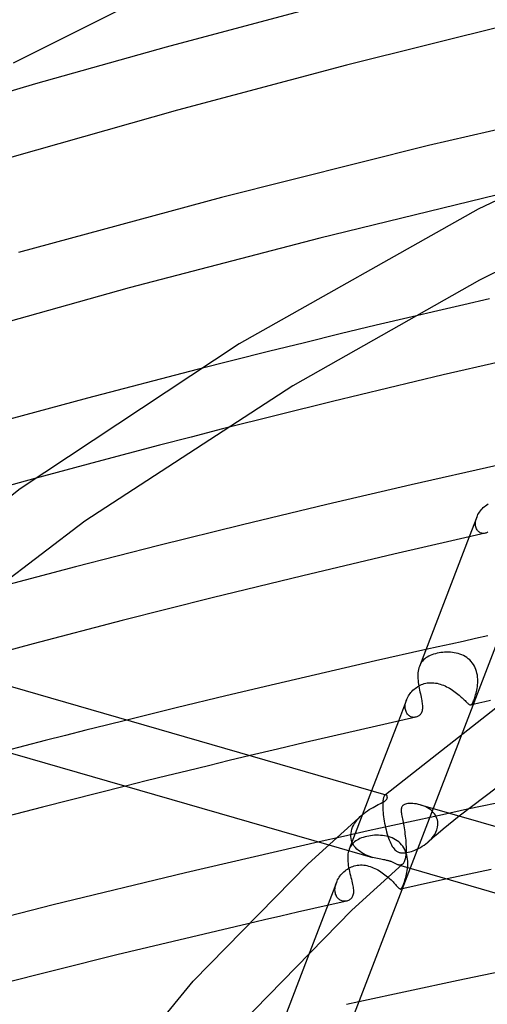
# Model space of a CAD drawing. Header units: millimetres. Extents: x -657 to 657, y -323 to 528.
# Tile 44 of 131: x -231 to -202, y 376 to 438. Entities that reach past the tile are written whole.
import ezdxf

# ---------------------------------------------------------------- set-up
doc = ezdxf.new("R2010")
doc.units = ezdxf.units.MM
doc.layers.add('HIDDEN', color=7, linetype='Continuous')
doc.layers.add('THICK', color=7, linetype='Continuous')

msp = doc.modelspace()

# ---------------------------------------------------------------- linework, layer by layer
at = {"layer": 'HIDDEN'}
for p, q in [((-206.716, 419.505), (-208.976, 418.968)), ((-208.976, 418.968), (-211.233, 418.424)), ((-211.233, 418.424), (-213.488, 417.873)), ((-213.488, 417.873), (-215.738, 417.317)), ((-215.738, 417.317), (-217.983, 416.754)), ((-217.983, 416.754), (-220.223, 416.185)), ((-218.625, 412.464), (-220.608, 411.956)), ((-222.585, 411.444), (-224.555, 410.929)), ((-220.608, 411.956), (-222.585, 411.444)), ((-224.555, 410.929), (-226.517, 410.409)), ((-226.517, 410.409), (-228.472, 409.886)), ((-228.472, 409.886), (-230.417, 409.36)), ((-202.029, 407.706), (-201.945, 407.758)), ((-202.59, 407.093), (-202.546, 407.17)), ((-202.546, 407.17), (-202.497, 407.246)), ((-202.497, 407.246), (-202.443, 407.32)), ((-202.443, 407.32), (-202.385, 407.391)), ((-202.385, 407.391), (-202.322, 407.46)), ((-202.322, 407.46), (-202.256, 407.526)), ((-202.256, 407.526), (-202.185, 407.589)), ((-202.185, 407.589), (-202.109, 407.649)), ((-202.109, 407.649), (-202.029, 407.706)), ((-202.667, 406.926), (-203.141, 405.694)), ((-202.748, 406.535), (-202.743, 406.612)), ((-202.747, 406.46), (-202.748, 406.535)), ((-202.743, 406.612), (-202.733, 406.691)), ((-202.733, 406.691), (-202.716, 406.772)), ((-202.716, 406.772), (-202.692, 406.853)), ((-202.692, 406.853), (-202.663, 406.935)), ((-202.663, 406.935), (-202.629, 407.015)), ((-202.629, 407.015), (-202.59, 407.093)), ((-202.739, 406.388), (-202.747, 406.46)), ((-202.725, 406.319), (-202.739, 406.388)), ((-202.706, 406.256), (-202.725, 406.319)), ((-202.681, 406.197), (-202.706, 406.256)), ((-202.652, 406.142), (-202.681, 406.197)), ((-202.617, 406.093), (-202.652, 406.142)), ((-202.579, 406.049), (-202.617, 406.093)), ((-202.538, 406.011), (-202.579, 406.049)), ((-202.493, 405.979), (-202.538, 406.011)), ((-202.447, 405.953), (-202.493, 405.979)), ((-202.398, 405.933), (-202.447, 405.953)), ((-202.348, 405.919), (-202.398, 405.933)), ((-202.297, 405.91), (-202.348, 405.919)), ((-202.246, 405.907), (-202.297, 405.91)), ((-202.195, 405.91), (-202.246, 405.907)), ((-202.145, 405.918), (-202.195, 405.91)), ((-203.525, 399.136), (-204.304, 398.965)), ((-202.744, 399.308), (-203.525, 399.136)), ((-201.962, 399.478), (-202.744, 399.308)), ((-205.083, 398.792), (-205.861, 398.619)), ((-204.304, 398.965), (-205.083, 398.792)), ((-204.684, 398.454), (-204.803, 398.445)), ((-204.563, 398.459), (-204.684, 398.454)), ((-204.442, 398.458), (-204.563, 398.459)), ((-204.32, 398.452), (-204.442, 398.458)), ((-204.199, 398.44), (-204.32, 398.452)), ((-206.069, 397.897), (-206.128, 397.822)), ((-206.004, 397.968), (-206.069, 397.897)), ((-205.932, 398.033), (-206.004, 397.968)), ((-205.855, 398.094), (-205.932, 398.033)), ((-205.771, 398.15), (-205.855, 398.094)), ((-205.681, 398.201), (-205.771, 398.15)), ((-205.585, 398.248), (-205.681, 398.201)), ((-205.484, 398.29), (-205.585, 398.248)), ((-205.377, 398.328), (-205.484, 398.29)), ((-205.265, 398.362), (-205.377, 398.328)), ((-205.148, 398.39), (-205.265, 398.362)), ((-205.036, 398.413), (-205.148, 398.39)), ((-204.92, 398.431), (-205.036, 398.413)), ((-204.803, 398.445), (-204.92, 398.431)), ((-204.078, 398.423), (-204.199, 398.44)), ((-203.959, 398.4), (-204.078, 398.423)), ((-203.841, 398.37), (-203.959, 398.4)), ((-203.726, 398.334), (-203.841, 398.37)), ((-203.613, 398.291), (-203.726, 398.334)), ((-203.504, 398.241), (-203.613, 398.291)), ((-203.399, 398.184), (-203.504, 398.241)), ((-203.298, 398.12), (-203.399, 398.184)), ((-203.201, 398.048), (-203.298, 398.12)), ((-203.111, 397.969), (-203.201, 398.048)), ((-203.027, 397.883), (-203.111, 397.969)), ((-202.951, 397.791), (-203.027, 397.883)), ((-206.227, 397.655), (-206.267, 397.563)), ((-206.181, 397.741), (-206.227, 397.655)), ((-206.128, 397.822), (-206.181, 397.741)), ((-202.881, 397.693), (-202.951, 397.791)), ((-202.819, 397.588), (-202.881, 397.693)), ((-202.765, 397.479), (-202.819, 397.588)), ((-202.72, 397.366), (-202.765, 397.479)), ((-202.682, 397.251), (-202.72, 397.366)), ((-202.653, 397.132), (-202.682, 397.251)), ((-202.631, 397.012), (-202.653, 397.132)), ((-202.616, 396.891), (-202.631, 397.012)), ((-202.608, 396.771), (-202.616, 396.891)), ((-202.609, 396.533), (-202.606, 396.651)), ((-202.606, 396.651), (-202.608, 396.771)), ((-206.797, 395.931), (-206.737, 395.999)), ((-206.737, 395.999), (-206.673, 396.065)), ((-206.673, 396.065), (-206.605, 396.128)), ((-206.605, 396.128), (-206.534, 396.187)), ((-206.534, 396.187), (-206.46, 396.243)), ((-206.46, 396.243), (-206.383, 396.294)), ((-206.383, 396.294), (-206.304, 396.341)), ((-206.304, 396.341), (-206.221, 396.384)), ((-206.221, 396.384), (-206.137, 396.422)), ((-206.137, 396.422), (-206.05, 396.455)), ((-206.05, 396.455), (-205.962, 396.483)), ((-205.962, 396.483), (-205.873, 396.506)), ((-205.873, 396.506), (-205.772, 396.525)), ((-205.772, 396.525), (-205.67, 396.537)), ((-205.67, 396.537), (-205.568, 396.543)), ((-205.568, 396.543), (-205.465, 396.543)), ((-205.465, 396.543), (-205.362, 396.536)), ((-205.362, 396.536), (-205.26, 396.524)), ((-205.26, 396.524), (-205.158, 396.506)), ((-205.158, 396.506), (-205.056, 396.482)), ((-205.056, 396.482), (-204.955, 396.454)), ((-204.955, 396.454), (-204.855, 396.42)), ((-204.855, 396.42), (-204.756, 396.382)), ((-204.756, 396.382), (-204.658, 396.34)), ((-204.658, 396.34), (-204.561, 396.294)), ((-204.561, 396.294), (-204.466, 396.245)), ((-204.466, 396.245), (-204.372, 396.192)), ((-204.372, 396.192), (-204.28, 396.136)), ((-204.28, 396.136), (-204.19, 396.078)), ((-204.19, 396.078), (-204.103, 396.018)), ((-204.103, 396.018), (-204.018, 395.957)), ((-202.712, 395.882), (-202.688, 395.981)), ((-202.688, 395.981), (-202.666, 396.084)), ((-202.666, 396.084), (-202.647, 396.19)), ((-202.647, 396.19), (-202.631, 396.302)), ((-202.631, 396.302), (-202.618, 396.416)), ((-202.618, 396.416), (-202.609, 396.533)), ((-207.073, 395.466), (-207.586, 394.133)), ((-207.121, 395.318), (-207.098, 395.398)), ((-207.098, 395.398), (-207.069, 395.477)), ((-207.069, 395.477), (-207.035, 395.556)), ((-207.035, 395.556), (-206.997, 395.634)), ((-206.997, 395.634), (-206.954, 395.711)), ((-206.954, 395.711), (-206.906, 395.786)), ((-206.906, 395.786), (-206.854, 395.859)), ((-206.854, 395.859), (-206.797, 395.931)), ((-204.018, 395.957), (-203.936, 395.894)), ((-203.936, 395.894), (-203.857, 395.831)), ((-203.857, 395.831), (-203.78, 395.768)), ((-203.78, 395.768), (-203.708, 395.705)), ((-203.708, 395.705), (-203.64, 395.644)), ((-203.64, 395.644), (-203.575, 395.585)), ((-203.575, 395.585), (-203.514, 395.527)), ((-203.514, 395.527), (-203.457, 395.473)), ((-203.457, 395.473), (-203.404, 395.421)), ((-203.404, 395.421), (-203.356, 395.374)), ((-203.356, 395.374), (-203.311, 395.33)), ((-202.888, 395.344), (-202.863, 395.401)), ((-202.863, 395.401), (-202.839, 395.466)), ((-202.839, 395.466), (-202.814, 395.537)), ((-202.814, 395.537), (-202.788, 395.614)), ((-202.788, 395.614), (-202.762, 395.698)), ((-202.762, 395.698), (-202.736, 395.787)), ((-202.736, 395.787), (-202.712, 395.882)), ((-207.159, 395.007), (-207.158, 395.082)), ((-207.155, 394.935), (-207.159, 395.007)), ((-207.158, 395.082), (-207.152, 395.159)), ((-207.145, 394.865), (-207.155, 394.935)), ((-207.152, 395.159), (-207.139, 395.238)), ((-207.129, 394.799), (-207.145, 394.865)), ((-207.139, 395.238), (-207.121, 395.318)), ((-207.108, 394.736), (-207.129, 394.799)), ((-203.311, 395.33), (-203.27, 395.29)), ((-203.27, 395.29), (-203.232, 395.255)), ((-203.232, 395.255), (-203.198, 395.225)), ((-203.198, 395.225), (-203.166, 395.199)), ((-203.166, 395.199), (-203.137, 395.179)), ((-203.137, 395.179), (-203.111, 395.163)), ((-203.111, 395.163), (-203.086, 395.153)), ((-203.086, 395.153), (-203.063, 395.148)), ((-203.063, 395.148), (-203.042, 395.148)), ((-203.042, 395.148), (-203.02, 395.155)), ((-203.013, 395.154), (-203.036, 395.149)), ((-203.02, 395.155), (-202.998, 395.168)), ((-202.99, 395.159), (-203.013, 395.154)), ((-202.998, 395.168), (-202.977, 395.188)), ((-202.967, 395.164), (-202.99, 395.159)), ((-202.977, 395.188), (-202.955, 395.215)), ((-202.944, 395.169), (-202.967, 395.164)), ((-202.955, 395.215), (-202.934, 395.25)), ((-202.921, 395.175), (-202.944, 395.169)), ((-202.934, 395.25), (-202.911, 395.293)), ((-202.899, 395.18), (-202.921, 395.175)), ((-202.911, 395.293), (-202.888, 395.344)), ((-224.639, 394.2), (-225.923, 393.88)), ((-207.082, 394.678), (-207.108, 394.736)), ((-207.052, 394.624), (-207.082, 394.678)), ((-207.018, 394.575), (-207.052, 394.624)), ((-206.98, 394.531), (-207.018, 394.575)), ((-206.939, 394.492), (-206.98, 394.531)), ((-206.894, 394.459), (-206.939, 394.492)), ((-206.848, 394.431), (-206.894, 394.459)), ((-206.8, 394.408), (-206.848, 394.431)), ((-206.75, 394.39), (-206.8, 394.408)), ((-206.7, 394.378), (-206.75, 394.39)), ((-206.648, 394.37), (-206.7, 394.378)), ((-206.597, 394.368), (-206.648, 394.37)), ((-206.546, 394.371), (-206.597, 394.368)), ((-206.496, 394.379), (-206.546, 394.371)), ((-227.206, 393.559), (-228.487, 393.235)), ((-225.923, 393.88), (-227.206, 393.559)), ((-229.766, 392.91), (-231.043, 392.583)), ((-228.487, 393.235), (-229.766, 392.91)), ((-203.55, 393.484), (-206.85, 384.902)), ((-231.043, 392.583), (-232.319, 392.254)), ((-216.901, 391.966), (-218.207, 391.653)), ((-219.512, 391.338), (-220.815, 391.021)), ((-218.207, 391.653), (-219.512, 391.338)), ((-222.116, 390.702), (-223.416, 390.381)), ((-220.815, 391.021), (-222.116, 390.702)), ((-223.416, 390.381), (-224.713, 390.058)), ((-209.266, 389.763), (-210.677, 386.094)), ((-208.55, 389.199), (-208.559, 389.136)), ((-208.54, 389.256), (-208.55, 389.199)), ((-208.529, 389.306), (-208.54, 389.256)), ((-208.516, 389.35), (-208.529, 389.306)), ((-208.502, 389.388), (-208.516, 389.35)), ((-208.488, 389.42), (-208.502, 389.388)), ((-208.472, 389.447), (-208.488, 389.42)), ((-208.456, 389.468), (-208.472, 389.447)), ((-208.44, 389.485), (-208.456, 389.468)), ((-208.428, 389.494), (-208.44, 389.485)), ((-208.435, 389.489), (-208.44, 389.485)), ((-208.429, 389.494), (-208.435, 389.489)), ((-208.423, 389.499), (-208.429, 389.494)), ((-208.416, 389.5), (-208.428, 389.494)), ((-208.417, 389.504), (-208.423, 389.499)), ((-208.412, 389.509), (-208.417, 389.504)), ((-208.403, 389.504), (-208.416, 389.5)), ((-208.406, 389.514), (-208.412, 389.509)), ((-208.391, 389.506), (-208.403, 389.504)), ((-208.379, 389.506), (-208.391, 389.506)), ((-208.367, 389.503), (-208.379, 389.506)), ((-208.573, 388.904), (-208.574, 388.815)), ((-208.574, 388.815), (-208.572, 388.72)), ((-208.571, 388.988), (-208.573, 388.904)), ((-208.572, 388.72), (-208.572, 388.706)), ((-208.572, 388.706), (-208.571, 388.692)), ((-208.566, 389.065), (-208.571, 388.988)), ((-208.571, 388.692), (-208.571, 388.678)), ((-208.571, 388.678), (-208.57, 388.663)), ((-208.57, 388.663), (-208.57, 388.649)), ((-208.57, 388.649), (-208.569, 388.634)), ((-208.569, 388.634), (-208.562, 388.517)), ((-208.559, 389.136), (-208.566, 389.065)), ((-206.093, 388.843), (-206.211, 388.881)), ((-205.977, 388.799), (-206.093, 388.843)), ((-205.864, 388.748), (-205.977, 388.799)), ((-205.757, 388.691), (-205.864, 388.748)), ((-205.656, 388.627), (-205.757, 388.691)), ((-205.561, 388.558), (-205.656, 388.627)), ((-203.258, 388.599), (-204.818, 388.263)), ((-210.175, 387.933), (-210.081, 388.041)), ((-210.081, 388.041), (-209.979, 388.145)), ((-209.979, 388.145), (-209.871, 388.246)), ((-208.562, 388.517), (-208.551, 388.394)), ((-208.551, 388.394), (-208.538, 388.266)), ((-208.538, 388.266), (-208.521, 388.134)), ((-208.521, 388.134), (-208.501, 387.999)), ((-208.501, 387.999), (-208.479, 387.863)), ((-204.818, 388.263), (-206.375, 387.925)), ((-205.474, 388.483), (-205.561, 388.558)), ((-205.394, 388.403), (-205.474, 388.483)), ((-205.323, 388.317), (-205.394, 388.403)), ((-205.261, 388.227), (-205.323, 388.317)), ((-205.209, 388.132), (-205.261, 388.227)), ((-205.167, 388.032), (-205.209, 388.132)), ((-205.136, 387.93), (-205.167, 388.032)), ((-203.773, 388.177), (-204.106, 387.903)), ((-210.539, 387.228), (-210.506, 387.349)), ((-210.506, 387.349), (-210.461, 387.47)), ((-210.461, 387.47), (-210.405, 387.589)), ((-210.405, 387.589), (-210.338, 387.706)), ((-210.338, 387.706), (-210.261, 387.821)), ((-210.261, 387.821), (-210.175, 387.933)), ((-207.929, 387.585), (-209.478, 387.243)), ((-208.479, 387.863), (-208.453, 387.725)), ((-208.453, 387.725), (-208.425, 387.587)), ((-208.425, 387.587), (-208.394, 387.45)), ((-208.394, 387.45), (-208.361, 387.314)), ((-206.375, 387.925), (-207.929, 387.585)), ((-205.17, 387.321), (-205.129, 387.477)), ((-205.117, 387.826), (-205.136, 387.93)), ((-205.129, 387.477), (-205.109, 387.636)), ((-205.108, 387.72), (-205.117, 387.826)), ((-205.109, 387.636), (-205.108, 387.65)), ((-205.108, 387.706), (-205.108, 387.72)), ((-205.108, 387.692), (-205.108, 387.706)), ((-205.108, 387.678), (-205.108, 387.692)), ((-205.108, 387.664), (-205.108, 387.678)), ((-205.108, 387.65), (-205.108, 387.664)), ((-204.766, 387.353), (-205.094, 387.078)), ((-204.437, 387.628), (-204.766, 387.353)), ((-204.106, 387.903), (-204.437, 387.628)), ((-211.024, 386.899), (-212.566, 386.552)), ((-209.478, 387.243), (-211.024, 386.899)), ((-210.57, 386.991), (-210.561, 387.109)), ((-210.57, 386.976), (-210.57, 386.991)), ((-210.57, 386.961), (-210.57, 386.976)), ((-210.57, 386.946), (-210.57, 386.961)), ((-210.57, 386.932), (-210.57, 386.946)), ((-210.569, 386.917), (-210.57, 386.932)), ((-210.569, 386.902), (-210.569, 386.917)), ((-210.554, 386.768), (-210.569, 386.902)), ((-210.561, 387.109), (-210.539, 387.228)), ((-210.524, 386.641), (-210.554, 386.768)), ((-210.096, 386.716), (-210.185, 386.667)), ((-210.001, 386.762), (-210.096, 386.716)), ((-209.9, 386.803), (-210.001, 386.762)), ((-209.793, 386.84), (-209.9, 386.803)), ((-209.682, 386.872), (-209.793, 386.84)), ((-209.566, 386.901), (-209.682, 386.872)), ((-209.449, 386.924), (-209.566, 386.901)), ((-209.33, 386.943), (-209.449, 386.924)), ((-209.208, 386.958), (-209.33, 386.943)), ((-209.084, 386.968), (-209.208, 386.958)), ((-208.959, 386.973), (-209.084, 386.968)), ((-208.833, 386.972), (-208.959, 386.973)), ((-208.708, 386.967), (-208.833, 386.972)), ((-208.583, 386.955), (-208.708, 386.967)), ((-208.459, 386.938), (-208.583, 386.955)), ((-208.337, 386.914), (-208.459, 386.938)), ((-208.361, 387.314), (-208.325, 387.18)), ((-208.216, 386.884), (-208.337, 386.914)), ((-208.325, 387.18), (-208.287, 387.048)), ((-208.287, 387.048), (-208.246, 386.919)), ((-208.246, 386.919), (-208.203, 386.794)), ((-208.098, 386.847), (-208.216, 386.884)), ((-208.203, 386.794), (-208.159, 386.676)), ((-207.983, 386.803), (-208.098, 386.847)), ((-207.871, 386.751), (-207.983, 386.803)), ((-207.764, 386.692), (-207.871, 386.751)), ((-205.42, 386.802), (-205.745, 386.526)), ((-205.626, 386.634), (-205.51, 386.756)), ((-205.51, 386.756), (-205.404, 386.886)), ((-205.094, 387.078), (-205.42, 386.802)), ((-205.404, 386.886), (-205.31, 387.024)), ((-205.31, 387.024), (-205.232, 387.17)), ((-205.232, 387.17), (-205.17, 387.321)), ((-211.957, 386.376), (-209.215, 385.584)), ((-210.676, 386.098), (-210.708, 386.003)), ((-210.637, 386.188), (-210.676, 386.098)), ((-210.591, 386.271), (-210.637, 386.188)), ((-210.539, 386.35), (-210.591, 386.271)), ((-210.481, 386.423), (-210.539, 386.35)), ((-210.48, 386.519), (-210.524, 386.641)), ((-210.416, 386.491), (-210.481, 386.423)), ((-210.423, 386.405), (-210.48, 386.519)), ((-210.355, 386.297), (-210.423, 386.405)), ((-210.345, 386.554), (-210.416, 386.491)), ((-210.277, 386.198), (-210.355, 386.297)), ((-210.268, 386.613), (-210.345, 386.554)), ((-210.191, 386.106), (-210.277, 386.198)), ((-210.185, 386.667), (-210.268, 386.613)), ((-210.096, 386.022), (-210.191, 386.106)), ((-208.159, 386.676), (-208.114, 386.564)), ((-208.114, 386.564), (-208.067, 386.46)), ((-208.067, 386.46), (-208.019, 386.364)), ((-208.019, 386.364), (-207.969, 386.276)), ((-207.969, 386.276), (-207.917, 386.196)), ((-207.917, 386.196), (-207.863, 386.125)), ((-207.863, 386.125), (-207.81, 386.064)), ((-207.661, 386.625), (-207.764, 386.692)), ((-207.564, 386.551), (-207.661, 386.625)), ((-207.474, 386.47), (-207.564, 386.551)), ((-207.39, 386.381), (-207.474, 386.47)), ((-207.313, 386.284), (-207.39, 386.381)), ((-207.244, 386.182), (-207.313, 386.284)), ((-207.184, 386.074), (-207.244, 386.182)), ((-206.434, 386.092), (-206.318, 386.147)), ((-206.318, 386.147), (-206.201, 386.21)), ((-206.201, 386.21), (-206.086, 386.278)), ((-206.086, 386.278), (-205.971, 386.353)), ((-205.971, 386.353), (-205.859, 386.434)), ((-205.859, 386.434), (-205.751, 386.521)), ((-205.751, 386.521), (-205.626, 386.634)), ((-210.766, 385.684), (-210.771, 385.568)), ((-210.771, 385.568), (-210.77, 385.448)), ((-210.753, 385.795), (-210.766, 385.684)), ((-210.734, 385.902), (-210.753, 385.795)), ((-210.708, 386.003), (-210.734, 385.902)), ((-209.996, 385.944), (-210.096, 386.022)), ((-209.891, 385.874), (-209.996, 385.944)), ((-209.782, 385.811), (-209.891, 385.874)), ((-209.671, 385.754), (-209.782, 385.811)), ((-209.557, 385.704), (-209.671, 385.754)), ((-209.443, 385.659), (-209.557, 385.704)), ((-209.328, 385.619), (-209.443, 385.659)), ((-209.215, 385.584), (-209.328, 385.619)), ((-209.105, 385.554), (-209.215, 385.584)), ((-208.998, 385.528), (-209.105, 385.554)), ((-208.893, 385.505), (-208.998, 385.528)), ((-208.792, 385.485), (-208.893, 385.505)), ((-208.696, 385.466), (-208.792, 385.485)), ((-207.81, 386.064), (-207.758, 386.016)), ((-207.758, 386.016), (-207.709, 385.979)), ((-207.709, 385.979), (-207.664, 385.95)), ((-207.664, 385.95), (-207.622, 385.929)), ((-207.622, 385.929), (-207.584, 385.913)), ((-207.584, 385.913), (-207.543, 385.899)), ((-207.543, 385.899), (-207.501, 385.887)), ((-207.501, 385.887), (-207.457, 385.879)), ((-207.457, 385.879), (-207.411, 385.872)), ((-207.411, 385.872), (-207.362, 385.868)), ((-207.362, 385.868), (-207.306, 385.866)), ((-207.306, 385.866), (-207.24, 385.868)), ((-207.24, 385.868), (-207.164, 385.875)), ((-207.132, 385.962), (-207.184, 386.074)), ((-207.164, 385.875), (-207.075, 385.887)), ((-207.089, 385.845), (-207.132, 385.962)), ((-207.054, 385.725), (-207.089, 385.845)), ((-207.075, 385.887), (-206.979, 385.906)), ((-207.028, 385.603), (-207.054, 385.725)), ((-207.009, 385.48), (-207.028, 385.603)), ((-206.998, 385.356), (-207.009, 385.48)), ((-206.979, 385.906), (-206.878, 385.93)), ((-206.878, 385.93), (-206.772, 385.961)), ((-206.772, 385.961), (-206.662, 385.998)), ((-206.662, 385.998), (-206.549, 386.042)), ((-206.549, 386.042), (-206.434, 386.092)), ((-210.785, 384.854), (-210.705, 384.902)), ((-210.77, 385.448), (-210.764, 385.326)), ((-210.764, 385.326), (-210.751, 385.201)), ((-210.751, 385.201), (-210.734, 385.074)), ((-210.734, 385.074), (-210.713, 384.948)), ((-210.713, 384.948), (-210.688, 384.821)), ((-210.705, 384.902), (-210.622, 384.946)), ((-210.622, 384.946), (-210.537, 384.985)), ((-210.537, 384.985), (-210.45, 385.019)), ((-210.45, 385.019), (-210.36, 385.048)), ((-210.36, 385.048), (-210.27, 385.071)), ((-210.27, 385.071), (-210.169, 385.09)), ((-210.169, 385.09), (-210.068, 385.102)), ((-210.068, 385.102), (-209.967, 385.107)), ((-209.967, 385.107), (-209.865, 385.107)), ((-209.865, 385.107), (-209.763, 385.099)), ((-209.763, 385.099), (-209.661, 385.086)), ((-209.661, 385.086), (-209.56, 385.067)), ((-209.56, 385.067), (-209.459, 385.042)), ((-209.459, 385.042), (-209.359, 385.012)), ((-209.359, 385.012), (-209.26, 384.977)), ((-209.26, 384.977), (-209.162, 384.938)), ((-209.162, 384.938), (-209.064, 384.894)), ((-209.064, 384.894), (-208.968, 384.847)), ((-208.604, 385.449), (-208.696, 385.466)), ((-208.519, 385.434), (-208.604, 385.449)), ((-208.445, 385.42), (-208.519, 385.434)), ((-208.381, 385.408), (-208.445, 385.42)), ((-208.326, 385.397), (-208.381, 385.408)), ((-208.279, 385.386), (-208.326, 385.397)), ((-208.234, 385.375), (-208.279, 385.386)), ((-208.192, 385.364), (-208.234, 385.375)), ((-208.151, 385.353), (-208.192, 385.364)), ((-208.112, 385.341), (-208.151, 385.353)), ((-208.075, 385.329), (-208.112, 385.341)), ((-208.038, 385.316), (-208.075, 385.329)), ((-208, 385.301), (-208.038, 385.316)), ((-207.959, 385.284), (-208, 385.301)), ((-207.918, 385.265), (-207.959, 385.284)), ((-207.875, 385.245), (-207.918, 385.265)), ((-207.831, 385.224), (-207.875, 385.245)), ((-207.786, 385.201), (-207.831, 385.224)), ((-207.743, 385.18), (-207.786, 385.201)), ((-207.701, 385.16), (-207.743, 385.18)), ((-207.661, 385.142), (-207.701, 385.16)), ((-207.621, 385.126), (-207.661, 385.142)), ((-207.582, 385.113), (-207.621, 385.126)), ((-207.583, 385.113), (-207.427, 385.068)), ((-207.534, 385.102), (-207.582, 385.113)), ((-207.488, 385.098), (-207.534, 385.102)), ((-207.444, 385.101), (-207.488, 385.098)), ((-207.403, 385.111), (-207.444, 385.101)), ((-207.364, 385.129), (-207.403, 385.111)), ((-207.327, 385.156), (-207.364, 385.129)), ((-207.032, 384.753), (-207.015, 384.869)), ((-207.015, 384.869), (-207.003, 384.989)), ((-207.003, 384.989), (-206.995, 385.11)), ((-206.994, 385.233), (-206.998, 385.356)), ((-206.995, 385.11), (-206.994, 385.233)), ((-211.402, 384.179), (-211.358, 384.258)), ((-211.358, 384.258), (-211.31, 384.335)), ((-211.31, 384.335), (-211.257, 384.41)), ((-211.257, 384.41), (-211.2, 384.482)), ((-211.2, 384.482), (-211.14, 384.552)), ((-211.14, 384.552), (-211.075, 384.62)), ((-211.075, 384.62), (-211.008, 384.684)), ((-211.008, 384.684), (-210.936, 384.744)), ((-210.936, 384.744), (-210.862, 384.801)), ((-210.862, 384.801), (-210.785, 384.854)), ((-210.688, 384.821), (-210.661, 384.696)), ((-210.661, 384.696), (-210.631, 384.571)), ((-210.631, 384.571), (-210.601, 384.449)), ((-210.601, 384.449), (-210.57, 384.329)), ((-210.57, 384.329), (-210.54, 384.212)), ((-208.968, 384.847), (-208.874, 384.795)), ((-208.874, 384.795), (-208.781, 384.741)), ((-208.781, 384.741), (-208.69, 384.683)), ((-208.69, 384.683), (-208.601, 384.623)), ((-208.601, 384.623), (-208.514, 384.561)), ((-208.514, 384.561), (-208.429, 384.496)), ((-208.429, 384.496), (-208.346, 384.43)), ((-208.346, 384.43), (-208.267, 384.364)), ((-208.267, 384.364), (-208.191, 384.298)), ((-208.191, 384.298), (-208.119, 384.232)), ((-207.154, 384.228), (-207.126, 384.326)), ((-207.126, 384.326), (-207.099, 384.427)), ((-207.099, 384.427), (-207.074, 384.531)), ((-207.074, 384.531), (-207.052, 384.639)), ((-207.052, 384.639), (-207.032, 384.753)), ((-203.152, 384.532), (-204.534, 384.233)), ((-201.767, 384.828), (-203.152, 384.532)), ((-211.479, 384.009), (-213.15, 379.663)), ((-211.567, 383.624), (-211.559, 383.702)), ((-211.559, 383.702), (-211.546, 383.78)), ((-211.546, 383.78), (-211.528, 383.86)), ((-211.528, 383.86), (-211.504, 383.939)), ((-211.504, 383.939), (-211.475, 384.018)), ((-211.475, 384.018), (-211.441, 384.099)), ((-211.441, 384.099), (-211.402, 384.179)), ((-210.54, 384.212), (-210.511, 384.098)), ((-210.511, 384.098), (-210.485, 383.988)), ((-210.485, 383.988), (-210.46, 383.88)), ((-210.46, 383.88), (-210.444, 383.796)), ((-210.444, 383.796), (-210.429, 383.714)), ((-210.429, 383.714), (-210.418, 383.634)), ((-210.418, 383.634), (-210.411, 383.556)), ((-208.119, 384.232), (-208.05, 384.167)), ((-208.05, 384.167), (-207.985, 384.103)), ((-207.985, 384.103), (-207.924, 384.041)), ((-207.924, 384.041), (-207.867, 383.981)), ((-207.867, 383.981), (-207.814, 383.925)), ((-207.814, 383.925), (-207.766, 383.873)), ((-207.766, 383.873), (-207.721, 383.824)), ((-207.721, 383.824), (-207.68, 383.779)), ((-207.68, 383.779), (-207.643, 383.739)), ((-207.643, 383.739), (-207.609, 383.703)), ((-207.609, 383.703), (-207.579, 383.673)), ((-207.579, 383.673), (-207.551, 383.647)), ((-207.551, 383.647), (-207.526, 383.627)), ((-207.526, 383.627), (-207.503, 383.611)), ((-207.405, 383.619), (-207.386, 383.64)), ((-207.386, 383.64), (-207.367, 383.668)), ((-207.367, 383.668), (-207.346, 383.706)), ((-207.346, 383.706), (-207.324, 383.752)), ((-207.324, 383.752), (-207.299, 383.809)), ((-207.299, 383.809), (-207.272, 383.877)), ((-207.272, 383.877), (-207.243, 383.956)), ((-207.243, 383.956), (-207.213, 384.042)), ((-207.213, 384.042), (-207.183, 384.133)), ((-207.183, 384.133), (-207.154, 384.228)), ((-211.57, 383.548), (-211.567, 383.624)), ((-211.567, 383.474), (-211.57, 383.548)), ((-211.559, 383.403), (-211.567, 383.474)), ((-211.546, 383.335), (-211.559, 383.403)), ((-211.528, 383.27), (-211.546, 383.335)), ((-211.504, 383.208), (-211.528, 383.27)), ((-211.477, 383.15), (-211.504, 383.208)), ((-211.445, 383.097), (-211.477, 383.15)), ((-211.409, 383.049), (-211.445, 383.097)), ((-211.37, 383.005), (-211.409, 383.049)), ((-210.515, 383.05), (-210.551, 383.005)), ((-210.485, 383.1), (-210.515, 383.05)), ((-210.46, 383.153), (-210.485, 383.1)), ((-210.439, 383.211), (-210.46, 383.153)), ((-210.424, 383.272), (-210.439, 383.211)), ((-210.413, 383.338), (-210.424, 383.272)), ((-210.408, 383.408), (-210.413, 383.338)), ((-210.411, 383.556), (-210.407, 383.48)), ((-210.407, 383.48), (-210.408, 383.408)), ((-207.503, 383.611), (-207.481, 383.601)), ((-207.481, 383.601), (-207.462, 383.597)), ((-207.462, 383.597), (-207.443, 383.597)), ((-207.443, 383.597), (-207.424, 383.605)), ((-207.426, 383.601), (-207.442, 383.598)), ((-207.409, 383.605), (-207.426, 383.601)), ((-207.424, 383.605), (-207.405, 383.619)), ((-207.393, 383.609), (-207.409, 383.605)), ((-207.376, 383.612), (-207.393, 383.609)), ((-207.36, 383.616), (-207.376, 383.612)), ((-207.344, 383.619), (-207.36, 383.616)), ((-211.863, 382.611), (-212.898, 382.376)), ((-210.828, 382.844), (-211.863, 382.611)), ((-211.328, 382.967), (-211.37, 383.005)), ((-211.283, 382.933), (-211.328, 382.967)), ((-211.236, 382.903), (-211.283, 382.933)), ((-211.187, 382.879), (-211.236, 382.903)), ((-211.136, 382.86), (-211.187, 382.879)), ((-211.085, 382.845), (-211.136, 382.86)), ((-211.033, 382.836), (-211.085, 382.845)), ((-210.981, 382.831), (-211.033, 382.836)), ((-210.929, 382.831), (-210.981, 382.831)), ((-210.878, 382.835), (-210.929, 382.831)), ((-210.828, 382.844), (-210.878, 382.835)), ((-210.776, 382.858), (-210.828, 382.844)), ((-210.726, 382.877), (-210.776, 382.858)), ((-210.678, 382.902), (-210.726, 382.877)), ((-210.633, 382.931), (-210.678, 382.902)), ((-210.59, 382.966), (-210.633, 382.931)), ((-210.551, 383.005), (-210.59, 382.966)), ((-214.966, 381.902), (-216, 381.664)), ((-213.932, 382.14), (-214.966, 381.902)), ((-212.898, 382.376), (-213.932, 382.14)), ((-216, 381.664), (-217.033, 381.424)), ((-210.07, 376.529), (-210.852, 376.359))]:
    msp.add_line(p, q, dxfattribs=at)
at = {"layer": 'THICK'}
for p, q in [((-219.287, 441.671), (-231.768, 435.418)), ((-213.783, 438.659), (-222.161, 436.421)), ((-200.022, 437.987), (-210.843, 435.288)), ((-222.161, 436.421), (-230.381, 434.118)), ((-210.843, 435.288), (-221.461, 432.466)), ((-185.534, 434.395), (-202.575, 426.259)), ((-230.381, 434.118), (-238.53, 431.717)), ((-192.525, 433.301), (-205.7, 430.246)), ((-221.461, 432.466), (-231.858, 429.523)), ((-205.7, 430.246), (-218.697, 426.985)), ((-190.344, 427.827), (-203.55, 393.484)), ((-218.697, 426.985), (-231.438, 423.542)), ((-200.326, 427.413), (-212.514, 424.441)), ((-191.608, 427.232), (-202.492, 421.789)), ((-202.575, 426.259), (-217.594, 417.813)), ((-212.514, 424.441), (-224.483, 421.309)), ((-224.483, 421.309), (-236.153, 418.039)), ((-202.492, 421.789), (-214.22, 415.167)), ((-203.489, 420.26), (-205.105, 419.884)), ((-201.867, 420.634), (-203.489, 420.26)), ((-205.105, 419.884), (-206.716, 419.505)), ((-217.594, 417.813), (-231.342, 408.698)), ((-201.29, 416.662), (-204.778, 415.851)), ((-220.223, 416.185), (-227.106, 414.392)), ((-204.778, 415.851), (-208.259, 415.025)), ((-214.22, 415.167), (-227.276, 406.681)), ((-208.259, 415.025), (-211.728, 414.185)), ((-227.106, 414.392), (-233.907, 412.551)), ((-211.728, 414.185), (-215.184, 413.331)), ((-215.184, 413.331), (-218.625, 412.464)), ((-201.416, 410.18), (-206.777, 408.967)), ((-230.417, 409.36), (-234.267, 408.301)), ((-206.777, 408.967), (-212.083, 407.727)), ((-231.342, 408.698), (-243.048, 399.514)), ((-212.083, 407.727), (-217.367, 406.454)), ((-227.276, 406.681), (-238.422, 398.179)), ((-217.367, 406.454), (-222.631, 405.147)), ((-202.145, 405.918), (-207.878, 404.606)), ((-202.098, 405.932), (-202.145, 405.918)), ((-202.052, 405.95), (-202.098, 405.932)), ((-202.009, 405.973), (-202.052, 405.95)), ((-201.967, 406.002), (-202.009, 405.973)), ((-203.141, 405.694), (-206.268, 397.561)), ((-222.631, 405.147), (-227.865, 403.808)), ((-207.878, 404.606), (-213.592, 403.253)), ((-227.865, 403.808), (-233.062, 402.441)), ((-213.592, 403.253), (-219.276, 401.862)), ((-219.276, 401.862), (-224.921, 400.437)), ((-224.921, 400.437), (-230.514, 398.979)), ((-240.851, 398.88), (-208.369, 389.504)), ((-230.514, 398.979), (-236.046, 397.493)), ((-205.861, 398.619), (-209.027, 397.908)), ((-209.027, 397.908), (-212.174, 397.187)), ((-198.404, 397.351), (-208.406, 389.514)), ((-206.345, 397.264), (-206.359, 397.155)), ((-206.326, 397.369), (-206.345, 397.264)), ((-206.3, 397.468), (-206.326, 397.369)), ((-206.267, 397.563), (-206.3, 397.468)), ((-212.174, 397.187), (-215.302, 396.457)), ((-206.367, 397.042), (-206.368, 396.926)), ((-206.368, 396.926), (-206.365, 396.808)), ((-206.359, 397.155), (-206.367, 397.042)), ((-206.365, 396.808), (-206.356, 396.688)), ((-206.356, 396.688), (-206.343, 396.565)), ((-215.302, 396.457), (-218.419, 395.717)), ((-206.343, 396.565), (-206.326, 396.443)), ((-206.326, 396.443), (-206.306, 396.322)), ((-206.306, 396.322), (-206.284, 396.201)), ((-206.284, 396.201), (-206.26, 396.082)), ((-206.26, 396.082), (-206.235, 395.964)), ((-218.419, 395.717), (-221.532, 394.964)), ((-206.235, 395.964), (-206.21, 395.849)), ((-206.21, 395.849), (-206.185, 395.736)), ((-206.185, 395.736), (-206.162, 395.627)), ((-206.162, 395.627), (-206.14, 395.52)), ((-206.14, 395.52), (-206.12, 395.417)), ((-206.12, 395.417), (-206.107, 395.339)), ((-194.282, 395.37), (-203.773, 388.177)), ((-201.805, 395.42), (-202.169, 395.34)), ((-242.069, 395.069), (-211.957, 386.376)), ((-221.532, 394.964), (-224.639, 394.2)), ((-206.104, 394.781), (-206.121, 394.724)), ((-206.107, 395.339), (-206.096, 395.263)), ((-206.092, 394.842), (-206.104, 394.781)), ((-206.096, 395.263), (-206.087, 395.188)), ((-206.083, 394.907), (-206.092, 394.842)), ((-206.087, 395.188), (-206.081, 395.115)), ((-206.079, 394.974), (-206.083, 394.907)), ((-206.081, 395.115), (-206.079, 395.043)), ((-206.079, 395.043), (-206.079, 394.974)), ((-202.534, 395.26), (-202.899, 395.18)), ((-202.169, 395.34), (-202.534, 395.26)), ((-207.586, 394.133), (-209.266, 389.763)), ((-206.489, 394.381), (-208.228, 393.988)), ((-206.44, 394.394), (-206.489, 394.381)), ((-206.393, 394.413), (-206.44, 394.394)), ((-206.348, 394.436), (-206.393, 394.413)), ((-206.305, 394.464), (-206.348, 394.436)), ((-206.265, 394.497), (-206.305, 394.464)), ((-206.229, 394.534), (-206.265, 394.497)), ((-206.196, 394.575), (-206.229, 394.534)), ((-206.167, 394.621), (-206.196, 394.575)), ((-206.142, 394.67), (-206.167, 394.621)), ((-206.121, 394.724), (-206.142, 394.67)), ((-209.966, 393.591), (-211.702, 393.19)), ((-208.228, 393.988), (-209.966, 393.591)), ((-211.702, 393.19), (-213.437, 392.786)), ((-215.17, 392.378), (-216.901, 391.966)), ((-213.437, 392.786), (-215.17, 392.378)), ((-193.503, 390.629), (-203.258, 388.599)), ((-224.713, 390.058), (-229.932, 388.737)), ((-208.387, 389.159), (-208.345, 389.2)), ((-208.351, 389.496), (-208.367, 389.503)), ((-208.336, 389.486), (-208.351, 389.496)), ((-208.345, 389.2), (-208.315, 389.241)), ((-208.323, 389.472), (-208.336, 389.486)), ((-208.31, 389.456), (-208.323, 389.472)), ((-208.315, 389.241), (-208.295, 389.279)), ((-208.3, 389.437), (-208.31, 389.456)), ((-208.292, 389.417), (-208.3, 389.437)), ((-208.295, 389.279), (-208.285, 389.314)), ((-208.286, 389.395), (-208.292, 389.417)), ((-208.282, 389.372), (-208.286, 389.395)), ((-208.285, 389.314), (-208.281, 389.345)), ((-208.281, 389.345), (-208.282, 389.372)), ((-229.932, 388.737), (-235.109, 387.39)), ((-209.53, 388.508), (-209.412, 388.585)), ((-209.412, 388.585), (-209.294, 388.656)), ((-209.294, 388.656), (-209.179, 388.722)), ((-209.179, 388.722), (-209.067, 388.784)), ((-209.067, 388.784), (-208.959, 388.84)), ((-208.959, 388.84), (-208.856, 388.892)), ((-208.856, 388.892), (-208.761, 388.94)), ((-208.761, 388.94), (-208.674, 388.984)), ((-208.674, 388.984), (-208.601, 389.022)), ((-208.601, 389.022), (-208.54, 389.056)), ((-208.54, 389.056), (-208.49, 389.085)), ((-208.49, 389.085), (-208.449, 389.111)), ((-208.449, 389.111), (-208.416, 389.135)), ((-208.416, 389.135), (-208.387, 389.159)), ((-207.408, 388.612), (-207.41, 388.556)), ((-207.402, 388.662), (-207.408, 388.612)), ((-207.392, 388.707), (-207.402, 388.662)), ((-207.378, 388.748), (-207.392, 388.707)), ((-207.359, 388.785), (-207.378, 388.748)), ((-207.334, 388.818), (-207.359, 388.785)), ((-207.305, 388.847), (-207.334, 388.818)), ((-207.274, 388.87), (-207.305, 388.847)), ((-207.239, 388.891), (-207.274, 388.87)), ((-207.196, 388.911), (-207.239, 388.891)), ((-207.142, 388.93), (-207.196, 388.911)), ((-207.075, 388.946), (-207.142, 388.93)), ((-206.995, 388.959), (-207.075, 388.946)), ((-206.901, 388.967), (-206.995, 388.959)), ((-206.799, 388.969), (-206.901, 388.967)), ((-206.69, 388.965), (-206.799, 388.969)), ((-206.575, 388.954), (-206.69, 388.965)), ((-206.456, 388.937), (-206.575, 388.954)), ((-206.335, 388.912), (-206.456, 388.937)), ((-206.211, 388.881), (-206.335, 388.912)), ((-206.21, 388.88), (-173.727, 379.503)), ((-213.244, 385.183), (-209.871, 388.246)), ((-209.871, 388.246), (-209.761, 388.338)), ((-209.761, 388.338), (-209.647, 388.425)), ((-209.647, 388.425), (-209.53, 388.508)), ((-207.41, 388.556), (-207.408, 388.495)), ((-207.408, 388.495), (-207.403, 388.427)), ((-207.403, 388.427), (-207.394, 388.353)), ((-207.394, 388.353), (-207.382, 388.274)), ((-207.382, 388.274), (-207.368, 388.188)), ((-207.368, 388.188), (-207.352, 388.096)), ((-207.352, 388.096), (-207.334, 387.997)), ((-207.334, 387.997), (-207.314, 387.893)), ((-207.314, 387.893), (-207.294, 387.784)), ((-207.294, 387.784), (-207.273, 387.671)), ((-207.273, 387.671), (-207.252, 387.554)), ((-207.252, 387.554), (-207.232, 387.434)), ((-207.232, 387.434), (-207.212, 387.311)), ((-207.212, 387.311), (-207.193, 387.185)), ((-207.193, 387.185), (-207.175, 387.056)), ((-207.175, 387.056), (-207.158, 386.925)), ((-207.158, 386.925), (-207.143, 386.792)), ((-207.143, 386.792), (-207.13, 386.657)), ((-212.566, 386.552), (-220.953, 384.613)), ((-207.13, 386.657), (-207.119, 386.522)), ((-207.119, 386.522), (-207.111, 386.385)), ((-207.111, 386.385), (-207.106, 386.251)), ((-207.106, 386.251), (-207.104, 386.119)), ((-207.104, 386.119), (-207.106, 385.991)), ((-207.162, 385.49), (-207.18, 385.424)), ((-207.147, 385.563), (-207.162, 385.49)), ((-207.134, 385.64), (-207.147, 385.563)), ((-207.123, 385.723), (-207.134, 385.64)), ((-207.115, 385.811), (-207.123, 385.723)), ((-207.109, 385.903), (-207.115, 385.811)), ((-207.108, 385.918), (-207.109, 385.903)), ((-207.107, 385.947), (-207.108, 385.932)), ((-207.108, 385.932), (-207.108, 385.918)), ((-207.106, 385.961), (-207.107, 385.947)), ((-207.106, 385.991), (-207.106, 385.976)), ((-207.106, 385.976), (-207.106, 385.961)), ((-206.85, 384.902), (-220.498, 349.408)), ((-220.462, 377.812), (-213.244, 385.183)), ((-207.325, 385.157), (-210.502, 382.271)), ((-207.427, 385.068), (-177.305, 376.373)), ((-207.298, 385.185), (-207.327, 385.156)), ((-207.27, 385.22), (-207.298, 385.185)), ((-207.245, 385.262), (-207.27, 385.22)), ((-207.221, 385.309), (-207.245, 385.262)), ((-207.199, 385.363), (-207.221, 385.309)), ((-207.18, 385.424), (-207.199, 385.363)), ((-220.953, 384.613), (-229.271, 382.597)), ((-206.876, 383.722), (-207.344, 383.619)), ((-206.408, 383.825), (-206.876, 383.722)), ((-205.94, 383.927), (-206.408, 383.825)), ((-205.472, 384.03), (-205.94, 383.927)), ((-205.003, 384.132), (-205.472, 384.03)), ((-204.534, 384.233), (-205.003, 384.132)), ((-229.271, 382.597), (-237.532, 380.502)), ((-210.502, 382.271), (-217.484, 375.141)), ((-217.033, 381.424), (-225.257, 379.463)), ((-225.257, 379.463), (-233.414, 377.43)), ((-213.15, 379.663), (-215.087, 374.625)), ((-200.71, 378.509), (-203.841, 377.858)), ((-226.32, 370.692), (-220.462, 377.812)), ((-203.841, 377.858), (-206.962, 377.198)), ((-206.962, 377.198), (-210.07, 376.529))]:
    msp.add_line(p, q, dxfattribs=at)

doc.saveas('drawing.dxf')
